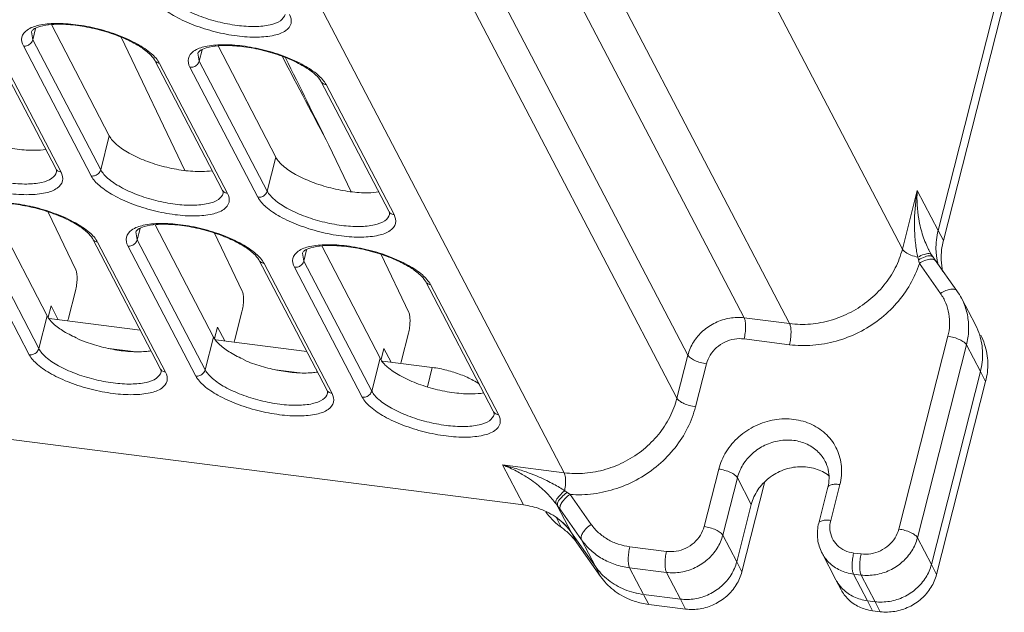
# Model space of a CAD drawing. Header units: millimetres. Extents: x -473 to 23648, y -382 to 1866.
# Tile 168 of 256: x 5760 to 5822, y 386 to 424. Entities that reach past the tile are written whole.
import ezdxf

# ---------------------------------------------------------------- set-up
doc = ezdxf.new("R2010")
doc.units = ezdxf.units.MM
doc.header["$LTSCALE"] = 80
for name, color, linetype in [('02___PRT_ALL_AXES', 7, 'CONTINUOUS'), ('09_ALL_ROUNDS', 7, 'CONTINUOUS'), ('20_ALL_FEATURES', 7, 'CONTINUOUS')]:
    doc.layers.add(name, color=color, linetype=linetype)

msp = doc.modelspace()

# ---------------------------------------------------------------- linework, layer by layer
at = {"layer": '02___PRT_ALL_AXES', "linetype": 'Continuous', "lineweight": 0}
for p, q in [((5838.473, 492.939), (5817.472, 410.351)), ((5838.801, 492.312), (5817.8, 409.724)), ((5780.681, 412.788), (5779.29, 415.702)), ((5817.8, 409.724), (5817.472, 410.351)), ((5784.29, 405.227), (5782.559, 408.853)), ((5817.048, 389.423), (5820.122, 401.514)), ((5820.45, 400.887), (5820.122, 401.514)), ((5817.375, 388.796), (5820.45, 400.887)), ((5806.594, 394.545), (5805.174, 388.96)), ((5805.762, 393.188), (5804.846, 389.587)), ((5794.828, 390.778), (5794.5, 391.405)), ((5795.991, 389.29), (5794.5, 391.405)), ((5796.318, 388.663), (5794.828, 390.778)), ((5805.174, 388.96), (5804.846, 389.587)), ((5817.375, 388.796), (5817.048, 389.423)), ((5796.318, 388.663), (5795.991, 389.29)), ((5811.069, 388.458), (5811.396, 387.831)), ((5799.337, 386.916), (5799.01, 387.543)), ((5799.01, 387.543), (5801.314, 387.249)), ((5801.641, 386.622), (5801.314, 387.249)), ((5813.368, 386.519), (5813.041, 387.146)), ((5813.515, 387.086), (5813.041, 387.146)), ((5813.843, 386.459), (5813.515, 387.086)), ((5799.337, 386.916), (5801.641, 386.622)), ((5813.843, 386.459), (5813.368, 386.519))]:
    msp.add_line(p, q, dxfattribs=at)
for centre, radius, start, end in [((6482.157, 767.944), 786.191, 206.171709, 206.617731), ((5821.424, 409.274), 4.088, 181.53187, 187.7093), ((5821.361, 409.266), 4.024, 187.71389, 191.48311), ((5821.298, 409.253), 3.961, 191.48206, 195.43995), ((5821.721, 408.645), 4.058, 181.91007, 192.2384), ((5816.35, 402.626), 3.905, 17.38592, 27.51372), ((5816.335, 401.962), 4.251, 353.28301, 1.49612), ((5816.146, 401.983), 4.441, 345.71915, 353.30164), ((5801.657, 390.608), 3.388, 295.54482, 311.44303), ((5799.902, 391.535), 4.652, 247.85517, 257.16953), ((5799.952, 391.74), 4.863, 257.1305, 262.73442), ((5801.671, 390.568), 3.346, 279.55834, 295.61415), ((5813.683, 389.222), 2.718, 244.7318, 253.01712), ((5813.732, 389.384), 2.888, 253.01458, 262.7561)]:
    msp.add_arc(centre, radius, start, end, dxfattribs=at)
for points in [[(5779.29, 415.702), (5778.315, 417.554), (5777.341, 419.407), (5776.367, 421.26)], [(5817.338, 409.165), (5817.327, 409.563), (5817.374, 409.965), (5817.472, 410.351)], [(5804.846, 389.587), (5804.773, 389.299), (5804.652, 389.021), (5804.495, 388.77)], [(5796.791, 388.449), (5796.487, 388.688), (5796.214, 388.973), (5795.991, 389.29)], [(5797.821, 387.853), (5797.454, 388.003), (5797.103, 388.204), (5796.791, 388.449)], [(5804.495, 388.77), (5804.333, 388.509), (5804.129, 388.272), (5803.899, 388.068)], [(5799.01, 387.543), (5798.603, 387.595), (5798.2, 387.698), (5797.821, 387.853)], [(5802.227, 387.269), (5801.927, 387.219), (5801.616, 387.21), (5801.314, 387.249)], [(5813.041, 387.146), (5812.75, 387.183), (5812.46, 387.265), (5812.195, 387.391)]]:
    msp.add_open_spline(points, degree=3, dxfattribs=at)
for points, knots in [([(5817.666, 408.51), (5817.666, 408.519), (5817.653, 408.926), (5817.702, 409.338), (5817.8, 409.724)], [0, 0, 0, 0, 0.028449, 1.22184, 1.22184, 1.22184, 1.22184]), ([(5820.076, 403.793), (5820.187, 403.44), (5820.312, 402.672), (5820.22, 401.9), (5820.122, 401.514)], [0, 0, 0, 0, 1.107708, 2.3011, 2.3011, 2.3011, 2.3011]), ([(5820.141, 403.803), (5820.238, 403.616), (5820.472, 403.062), (5820.574, 402.46), (5820.585, 402.073)], [0, 0, 0, 0, 0.633522, 1.796683, 1.796683, 1.796683, 1.796683]), ([(5817.048, 389.423), (5816.975, 389.136), (5816.729, 388.573), (5816.125, 387.869), (5815.338, 387.349), (5814.443, 387.063), (5813.817, 387.047), (5813.515, 387.086)], [0, 0, 0, 0, 0.889316, 1.809519, 2.746703, 3.681296, 4.59457, 4.59457, 4.59457, 4.59457]), ([(5805.174, 388.96), (5805.101, 388.672), (5804.855, 388.109), (5804.251, 387.405), (5803.464, 386.886), (5802.569, 386.6), (5801.943, 386.583), (5801.641, 386.622)], [0, 0, 0, 0, 0.889316, 1.809519, 2.746703, 3.681296, 4.59457, 4.59457, 4.59457, 4.59457]), ([(5798.148, 387.226), (5797.781, 387.376), (5797.091, 387.771), (5796.541, 388.346), (5796.318, 388.663)], [0, 0, 0, 0, 1.189554, 2.350443, 2.350443, 2.350443, 2.350443]), ([(5812.195, 387.391), (5811.939, 387.511), (5811.497, 387.815), (5811.18, 388.245), (5811.068, 388.459)], [0, 0, 0, 0, 0.848111, 1.573859, 1.573859, 1.573859, 1.573859]), ([(5817.375, 388.796), (5817.302, 388.509), (5817.056, 387.946), (5816.453, 387.242), (5815.666, 386.722), (5814.771, 386.436), (5814.145, 386.42), (5813.843, 386.459)], [0, 0, 0, 0, 0.889316, 1.809519, 2.746703, 3.681296, 4.59457, 4.59457, 4.59457, 4.59457]), ([(5812.522, 386.764), (5812.267, 386.885), (5811.825, 387.188), (5811.508, 387.618), (5811.396, 387.832)], [0, 0, 0, 0, 0.848111, 1.573859, 1.573859, 1.573859, 1.573859])]:
    msp.add_open_spline(points, degree=3, knots=knots, dxfattribs=at)
at = {"layer": '09_ALL_ROUNDS', "linetype": 'Continuous', "lineweight": 0}
for p, q in [((5794.872, 448.17), (5815.23, 409.193)), ((5781.249, 441.863), (5801.786, 402.543)), ((5780.412, 439.45), (5801.099, 399.842)), ((5791.612, 436.209), (5808.165, 404.518)), ((5772.992, 435.453), (5794.034, 395.167)), ((5789.635, 434.908), (5805.319, 404.881)), ((5760.725, 422.315), (5760.643, 422.816)), ((5760.725, 422.315), (5760.905, 423.021)), ((5757.91, 422.386), (5762.167, 414.235)), ((5758.239, 422.167), (5762.496, 414.017)), ((5764.982, 414.164), (5760.725, 422.315)), ((5770.246, 414.12), (5766.259, 422.472)), ((5764.393, 413.775), (5760.136, 421.925)), ((5771.16, 420.983), (5771.34, 421.689)), ((5768.345, 421.054), (5772.602, 412.903)), ((5771.16, 420.983), (5771.078, 421.484)), ((5775.417, 412.832), (5771.16, 420.983)), ((5768.674, 420.835), (5772.931, 412.685)), ((5774.828, 412.442), (5770.571, 420.593)), ((5778.78, 419.722), (5783.038, 411.571)), ((5779.109, 419.503), (5783.366, 411.353)), ((5764.982, 414.164), (5765.522, 416.289)), ((5775.417, 412.832), (5775.958, 414.957)), ((5816.162, 412.859), (5815.23, 409.193)), ((5816.162, 412.859), (5817.472, 410.351)), ((5761.096, 402.957), (5756.839, 411.108)), ((5763.42, 407.891), (5761.689, 411.517)), ((5760.508, 402.567), (5756.251, 410.718)), ((5767.274, 409.775), (5767.454, 410.482)), ((5764.46, 409.847), (5768.717, 401.696)), ((5767.274, 409.775), (5767.192, 410.277)), ((5773.855, 406.559), (5772.124, 410.185)), ((5764.788, 409.628), (5769.045, 401.477)), ((5770.943, 401.235), (5766.686, 409.386)), ((5771.532, 401.625), (5767.274, 409.775)), ((5777.71, 408.443), (5777.627, 408.945)), ((5777.71, 408.443), (5777.889, 409.15)), ((5816.882, 409.156), (5816.877, 409.166)), ((5817.065, 408.837), (5816.877, 409.166)), ((5817.065, 408.837), (5817.066, 408.837)), ((5817.165, 408.686), (5817.066, 408.837)), ((5774.895, 408.515), (5779.152, 400.364)), ((5775.223, 408.296), (5779.481, 400.145)), ((5781.378, 399.903), (5777.121, 408.054)), ((5781.967, 400.293), (5777.71, 408.443)), ((5816.294, 408.293), (5817.618, 406.413)), ((5785.33, 407.182), (5789.587, 399.032)), ((5785.659, 406.964), (5789.916, 398.813)), ((5762.964, 404.863), (5763.402, 406.584)), ((5819.811, 404.434), (5818.938, 406.106)), ((5762.32, 404.764), (5761.869, 405.634)), ((5761.096, 402.957), (5761.619, 405.011)), ((5773.399, 403.531), (5773.837, 405.252)), ((5808.165, 404.518), (5805.319, 404.881)), ((5761.761, 404.835), (5767.457, 404.108)), ((5772.755, 403.432), (5772.304, 404.302)), ((5771.532, 401.625), (5772.054, 403.679)), ((5783.834, 402.199), (5784.272, 403.92)), ((5818.082, 403.725), (5815.008, 391.634)), ((5772.196, 403.503), (5777.892, 402.776)), ((5808.154, 403.199), (5805.308, 403.563)), ((5819.249, 403.186), (5816.175, 391.095)), ((5820.122, 401.514), (5819.249, 403.186)), ((5765.496, 402.964), (5767.013, 402.77)), ((5783.19, 402.099), (5782.739, 402.97)), ((5801.786, 402.543), (5801.099, 399.842)), ((5781.967, 400.293), (5782.489, 402.347)), ((5782.637, 402.17), (5785.762, 401.771)), ((5785.762, 401.771), (5785.456, 400.566)), ((5802.953, 402.004), (5802.266, 399.303)), ((5775.931, 401.632), (5777.448, 401.438)), ((5820.122, 401.514), (5817.048, 389.423)), ((5791.482, 393.152), (5790.172, 395.66)), ((5794.034, 395.167), (5790.172, 395.66)), ((5810.394, 395.885), (5810.394, 395.886)), ((5803.722, 395.399), (5802.806, 391.798)), ((5804.889, 394.86), (5803.973, 391.258)), ((5804.889, 394.86), (5805.762, 393.188)), ((5810.739, 392.179), (5811.311, 394.43)), ((5795.732, 391.931), (5794.408, 393.81)), ((5809.988, 392.008), (5810.56, 394.259)), ((5805.762, 393.188), (5804.846, 389.587)), ((5793.624, 393.083), (5794.5, 391.405)), ((5795.118, 390.962), (5793.793, 392.841)), ((5793.523, 392.377), (5793.851, 391.75)), ((5795.118, 390.962), (5795.991, 389.29)), ((5804.846, 389.587), (5803.973, 391.258)), ((5816.175, 391.095), (5817.048, 389.423)), ((5800.451, 390.239), (5798.147, 390.533)), ((5811.069, 388.458), (5810.195, 390.13)), ((5812.653, 390.076), (5812.178, 390.136)), ((5798.136, 389.215), (5799.01, 387.543)), ((5800.44, 388.921), (5798.136, 389.215)), ((5801.314, 387.249), (5800.44, 388.921)), ((5813.041, 387.146), (5812.168, 388.818)), ((5812.642, 388.757), (5812.168, 388.818)), ((5812.642, 388.757), (5813.515, 387.086)), ((5801.314, 387.249), (5799.01, 387.543)), ((5813.515, 387.086), (5813.041, 387.146))]:
    msp.add_line(p, q, dxfattribs=at)
msp.add_lwpolyline([(5818.654, 406.571), (5817.294, 408.502), (5817.164, 408.688)], dxfattribs=at)
for centre, radius, start, end in [((5829.336, 410.713), 13.347, 170.74852, 178.60819), ((5823.818, 412.365), 7.671, 176.32663, 189.61574), ((5822.182, 409.987), 6.122, 192.25368, 193.91411), ((5816.932, 408.332), 0.442, 77.47341, 82.07858), ((5769.983, 397.017), 47.664, 13.68373, 13.95822), ((5815.289, 404.2), 4.117, 27.58167, 35.17051), ((5790.084, 387.912), 7.308, 55.58184, 56.99593), ((5806.055, 411.204), 20.933, 235.55583, 236.19229), ((5789.462, 390.193), 5.068, 34.77883, 36.90615), ((5834.577, 421.571), 49.887, 214.82301, 215.16239), ((5791.137, 388.981), 4.151, 52.88419, 54.90975), ((5791.156, 389.005), 4.12, 50.32335, 52.8852), ((5791.215, 389.075), 4.028, 45.07813, 50.34467), ((5791.266, 389.124), 3.958, 35.19436, 45.09417), ((5791.5, 388.401), 4.091, 45.21934, 54.93899), ((5791.593, 388.497), 3.959, 35.19476, 45.19752), ((5813.169, 389.56), 2.372, 207.64841, 224.6301)]:
    msp.add_arc(centre, radius, start, end, dxfattribs=at)
for points, knots in [([(5776.539, 423.901), (5776.498, 423.744), (5776.211, 423.421), (5775.525, 423.204), (5774.602, 423.118), (5773.498, 423.196), (5772.314, 423.424), (5771.162, 423.784), (5770.148, 424.243), (5769.367, 424.751), (5768.977, 425.163), (5768.868, 425.371)], [0, 0, 0, 0, 0.486322, 1.184001, 2.12345, 3.255557, 4.493079, 5.732595, 6.87048, 7.818651, 8.524498, 8.524498, 8.524498, 8.524498]), ([(5776.817, 423.892), (5776.903, 423.726), (5777.006, 423.315), (5776.544, 422.788), (5775.769, 422.544), (5774.729, 422.446), (5773.486, 422.535), (5772.153, 422.792), (5770.855, 423.198), (5769.714, 423.715), (5768.837, 424.287), (5768.401, 424.749), (5768.279, 424.982)], [0, 0, 0, 0, 0.560358, 1.117798, 1.903198, 2.961176, 4.23626, 5.629983, 7.02563, 8.30627, 9.372745, 10.161558, 10.161558, 10.161558, 10.161558]), ([(5760.136, 421.925), (5760.05, 422.091), (5759.948, 422.502), (5760.409, 423.029), (5760.844, 423.166), (5761.1, 423.222)], [0, 0, 0, 0, 0.560358, 1.117798, 1.903198, 1.903198, 1.903198, 1.903198]), ([(5768.039, 421.434), (5767.846, 421.614), (5767.345, 421.974), (5766.437, 422.434), (5765.333, 422.836), (5764.143, 423.131), (5762.992, 423.287), (5761.992, 423.304), (5761.262, 423.185), (5760.808, 423.031), (5760.671, 422.866), (5760.643, 422.816)], [0, 0, 0, 0, 0.790711, 1.837041, 3.046555, 4.308139, 5.505741, 6.528896, 7.286851, 7.737953, 7.91093, 7.91093, 7.91093, 7.91093]), ([(5761.1, 423.222), (5761.445, 423.297), (5762.225, 423.371), (5763.467, 423.282), (5764.8, 423.025), (5766.098, 422.619), (5767.238, 422.104), (5767.898, 421.672), (5768.166, 421.439)], [0, 0, 0, 0, 1.057978, 2.333062, 3.726785, 5.122432, 6.403071, 7.469547, 7.469547, 7.469547, 7.469547]), ([(5760.136, 421.925), (5760.22, 421.914), (5760.398, 421.937), (5760.616, 422.081), (5760.705, 422.235), (5760.725, 422.315)], [0, 0, 0, 0, 0.2542771, 0.5127048, 0.7610326, 0.7610326, 0.7610326, 0.7610326]), ([(5770.571, 420.593), (5770.485, 420.759), (5770.383, 421.17), (5770.844, 421.697), (5771.279, 421.834), (5771.535, 421.89)], [0, 0, 0, 0, 0.560358, 1.117798, 1.903198, 1.903198, 1.903198, 1.903198]), ([(5778.474, 420.102), (5778.282, 420.282), (5777.78, 420.642), (5776.872, 421.101), (5775.768, 421.504), (5774.578, 421.798), (5773.427, 421.954), (5772.427, 421.971), (5771.697, 421.853), (5771.243, 421.699), (5771.106, 421.534), (5771.078, 421.484)], [0, 0, 0, 0, 0.790711, 1.837041, 3.046555, 4.308139, 5.505741, 6.528896, 7.286851, 7.737953, 7.91093, 7.91093, 7.91093, 7.91093]), ([(5771.535, 421.89), (5771.88, 421.965), (5772.66, 422.039), (5773.902, 421.95), (5775.236, 421.693), (5776.533, 421.286), (5777.673, 420.772), (5778.333, 420.34), (5778.601, 420.107)], [0, 0, 0, 0, 1.057978, 2.333062, 3.726785, 5.122432, 6.403071, 7.469547, 7.469547, 7.469547, 7.469547]), ([(5768.674, 420.835), (5768.595, 420.845), (5768.461, 420.897), (5768.371, 421.005), (5768.345, 421.054)], [0, 0, 0, 0, 0.2396081, 0.406425, 0.406425, 0.406425, 0.406425]), ([(5770.571, 420.593), (5770.655, 420.582), (5770.833, 420.605), (5771.051, 420.749), (5771.14, 420.902), (5771.16, 420.983)], [0, 0, 0, 0, 0.2542771, 0.5127048, 0.7610326, 0.7610326, 0.7610326, 0.7610326]), ([(5779.109, 419.503), (5779.03, 419.513), (5778.896, 419.565), (5778.806, 419.673), (5778.781, 419.722)], [0, 0, 0, 0, 0.2396081, 0.406425, 0.406425, 0.406425, 0.406425]), ([(5762.218, 414.026), (5762.178, 413.869), (5761.89, 413.546), (5761.204, 413.329), (5760.282, 413.243), (5759.177, 413.321), (5757.993, 413.549), (5756.841, 413.909), (5755.827, 414.368), (5755.046, 414.876), (5754.656, 415.288), (5754.547, 415.496)], [0, 0, 0, 0, 0.486322, 1.184001, 2.12345, 3.255557, 4.493079, 5.732595, 6.87048, 7.818651, 8.524498, 8.524498, 8.524498, 8.524498]), ([(5762.496, 414.017), (5762.583, 413.851), (5762.685, 413.44), (5762.223, 412.913), (5761.448, 412.669), (5760.409, 412.571), (5759.165, 412.66), (5757.832, 412.917), (5756.535, 413.323), (5755.393, 413.84), (5754.516, 414.411), (5754.08, 414.874), (5753.958, 415.107)], [0, 0, 0, 0, 0.560358, 1.117798, 1.903198, 2.961176, 4.23626, 5.629983, 7.02563, 8.30627, 9.372745, 10.161558, 10.161558, 10.161558, 10.161558]), ([(5762.496, 414.017), (5762.417, 414.027), (5762.283, 414.079), (5762.193, 414.186), (5762.167, 414.236)], [0, 0, 0, 0, 0.2396078, 0.406425, 0.406425, 0.406425, 0.406425]), ([(5762.218, 414.026), (5762.221, 414.039), (5762.224, 414.077), (5762.216, 414.113), (5762.209, 414.135)], [0, 0, 0, 0, 0.0409591, 0.1104663, 0.1104663, 0.1104663, 0.1104663]), ([(5764.393, 413.775), (5764.477, 413.764), (5764.655, 413.787), (5764.873, 413.93), (5764.962, 414.084), (5764.982, 414.164)], [0, 0, 0, 0, 0.2542775, 0.5127044, 0.7610325, 0.7610325, 0.7610325, 0.7610325]), ([(5772.653, 412.694), (5772.613, 412.537), (5772.325, 412.214), (5771.639, 411.997), (5770.717, 411.911), (5769.612, 411.989), (5768.429, 412.217), (5767.276, 412.577), (5766.262, 413.036), (5765.481, 413.544), (5765.091, 413.956), (5764.982, 414.164)], [0, 0, 0, 0, 0.486322, 1.184001, 2.12345, 3.255557, 4.493079, 5.732595, 6.87048, 7.818651, 8.524498, 8.524498, 8.524498, 8.524498]), ([(5772.931, 412.685), (5773.018, 412.519), (5773.12, 412.108), (5772.658, 411.58), (5771.883, 411.337), (5770.844, 411.239), (5769.6, 411.328), (5768.267, 411.585), (5766.97, 411.991), (5765.828, 412.507), (5764.951, 413.079), (5764.515, 413.542), (5764.393, 413.775)], [0, 0, 0, 0, 0.560358, 1.117798, 1.903198, 2.961176, 4.23626, 5.629983, 7.02563, 8.30627, 9.372745, 10.161558, 10.161558, 10.161558, 10.161558]), ([(5772.931, 412.685), (5772.852, 412.695), (5772.718, 412.747), (5772.628, 412.854), (5772.603, 412.903)], [0, 0, 0, 0, 0.2396078, 0.406425, 0.406425, 0.406425, 0.406425]), ([(5772.653, 412.694), (5772.656, 412.707), (5772.659, 412.745), (5772.651, 412.781), (5772.644, 412.803)], [0, 0, 0, 0, 0.0409591, 0.1104663, 0.1104663, 0.1104663, 0.1104663]), ([(5774.828, 412.442), (5774.913, 412.432), (5775.09, 412.454), (5775.308, 412.598), (5775.397, 412.752), (5775.417, 412.832)], [0, 0, 0, 0, 0.2542775, 0.5127044, 0.7610325, 0.7610325, 0.7610325, 0.7610325]), ([(5783.366, 411.353), (5783.453, 411.187), (5783.555, 410.776), (5783.093, 410.248), (5782.318, 410.005), (5781.279, 409.907), (5780.035, 409.996), (5778.702, 410.253), (5777.405, 410.659), (5776.264, 411.175), (5775.387, 411.747), (5774.95, 412.209), (5774.828, 412.442)], [0, 0, 0, 0, 0.560358, 1.117798, 1.903198, 2.961176, 4.23626, 5.629983, 7.02563, 8.30627, 9.372745, 10.161558, 10.161558, 10.161558, 10.161558]), ([(5783.088, 411.362), (5783.048, 411.205), (5782.76, 410.882), (5782.074, 410.665), (5781.152, 410.579), (5780.047, 410.657), (5778.864, 410.885), (5777.711, 411.245), (5776.697, 411.703), (5775.916, 412.212), (5775.526, 412.624), (5775.417, 412.832)], [0, 0, 0, 0, 0.486322, 1.184001, 2.12345, 3.255557, 4.493079, 5.732595, 6.87048, 7.818651, 8.524498, 8.524498, 8.524498, 8.524498]), ([(5764.153, 410.227), (5763.961, 410.407), (5763.46, 410.767), (5762.551, 411.226), (5761.447, 411.628), (5760.257, 411.923), (5759.106, 412.079), (5758.106, 412.096), (5757.377, 411.978), (5756.922, 411.824), (5756.785, 411.659), (5756.757, 411.609)], [0, 0, 0, 0, 0.790711, 1.837041, 3.046555, 4.308139, 5.505741, 6.528896, 7.286851, 7.737953, 7.91093, 7.91093, 7.91093, 7.91093]), ([(5757.214, 412.015), (5757.559, 412.09), (5758.339, 412.164), (5759.582, 412.075), (5760.915, 411.818), (5762.213, 411.411), (5763.352, 410.896), (5764.012, 410.465), (5764.281, 410.232)], [0, 0, 0, 0, 1.057978, 2.333062, 3.726785, 5.122432, 6.403071, 7.469547, 7.469547, 7.469547, 7.469547]), ([(5783.366, 411.353), (5783.287, 411.363), (5783.153, 411.414), (5783.064, 411.522), (5783.038, 411.571)], [0, 0, 0, 0, 0.2396078, 0.406425, 0.406425, 0.406425, 0.406425]), ([(5783.088, 411.362), (5783.091, 411.375), (5783.094, 411.412), (5783.086, 411.449), (5783.079, 411.471)], [0, 0, 0, 0, 0.0409591, 0.1104663, 0.1104663, 0.1104663, 0.1104663]), ([(5815.993, 411.037), (5815.988, 410.844), (5815.988, 410.477), (5816.013, 409.954), (5816.059, 409.484), (5816.12, 409.067), (5816.172, 408.808), (5816.199, 408.688)], [0, 0, 0, 0, 0.57822, 1.101124, 1.571847, 1.992969, 2.364199, 2.364199, 2.364199, 2.364199]), ([(5816.877, 409.166), (5816.81, 409.296), (5816.68, 409.574), (5816.51, 410.026), (5816.362, 410.534), (5816.286, 410.894), (5816.254, 411.083)], [0, 0, 0, 0, 0.438205, 0.920349, 1.44802, 2.023438, 2.023438, 2.023438, 2.023438]), ([(5766.686, 409.386), (5766.599, 409.551), (5766.497, 409.962), (5766.958, 410.49), (5767.394, 410.627), (5767.649, 410.683)], [0, 0, 0, 0, 0.560358, 1.117798, 1.903198, 1.903198, 1.903198, 1.903198]), ([(5774.588, 408.895), (5774.396, 409.075), (5773.895, 409.435), (5772.986, 409.894), (5771.882, 410.296), (5770.693, 410.591), (5769.542, 410.747), (5768.541, 410.764), (5767.812, 410.646), (5767.357, 410.491), (5767.22, 410.327), (5767.192, 410.277)], [0, 0, 0, 0, 0.790711, 1.837041, 3.046555, 4.308139, 5.505741, 6.528896, 7.286851, 7.737953, 7.91093, 7.91093, 7.91093, 7.91093]), ([(5767.649, 410.683), (5767.994, 410.758), (5768.774, 410.831), (5770.017, 410.743), (5771.35, 410.486), (5772.648, 410.079), (5773.787, 409.564), (5774.447, 409.133), (5774.716, 408.9)], [0, 0, 0, 0, 1.057978, 2.333062, 3.726785, 5.122432, 6.403071, 7.469547, 7.469547, 7.469547, 7.469547]), ([(5764.788, 409.628), (5764.709, 409.638), (5764.575, 409.69), (5764.486, 409.798), (5764.46, 409.847)], [0, 0, 0, 0, 0.2396081, 0.406425, 0.406425, 0.406425, 0.406425]), ([(5766.686, 409.386), (5766.77, 409.375), (5766.947, 409.398), (5767.166, 409.541), (5767.254, 409.695), (5767.274, 409.775)], [0, 0, 0, 0, 0.2542771, 0.5127048, 0.7610326, 0.7610326, 0.7610326, 0.7610326]), ([(5777.121, 408.054), (5777.034, 408.219), (5776.932, 408.63), (5777.394, 409.158), (5777.829, 409.294), (5778.084, 409.35)], [0, 0, 0, 0, 0.560358, 1.117798, 1.903198, 1.903198, 1.903198, 1.903198]), ([(5785.023, 407.562), (5784.831, 407.743), (5784.33, 408.103), (5783.421, 408.562), (5782.317, 408.964), (5781.128, 409.259), (5779.977, 409.415), (5778.976, 409.432), (5778.247, 409.314), (5777.792, 409.159), (5777.656, 408.995), (5777.627, 408.945)], [0, 0, 0, 0, 0.790711, 1.837041, 3.046555, 4.308139, 5.505741, 6.528896, 7.286851, 7.737953, 7.91093, 7.91093, 7.91093, 7.91093]), ([(5778.084, 409.35), (5778.429, 409.426), (5779.209, 409.499), (5780.452, 409.411), (5781.785, 409.154), (5783.083, 408.747), (5784.222, 408.232), (5784.882, 407.801), (5785.151, 407.568)], [0, 0, 0, 0, 1.057978, 2.333062, 3.726785, 5.122432, 6.403071, 7.469547, 7.469547, 7.469547, 7.469547]), ([(5815.23, 409.193), (5815.126, 408.784), (5814.818, 407.977), (5814.1, 406.885), (5813.156, 405.946), (5812.034, 405.204), (5810.788, 404.696), (5809.479, 404.447), (5808.595, 404.463), (5808.165, 404.518)], [0, 0, 0, 0, 1.265918, 2.566713, 3.892958, 5.233776, 6.575157, 7.903697, 9.204874, 9.204874, 9.204874, 9.204874]), ([(5815.23, 409.193), (5815.273, 409.112), (5815.45, 408.962), (5815.782, 408.798), (5816.053, 408.718), (5816.199, 408.688)], [0, 0, 0, 0, 0.274839, 0.665724, 1.114527, 1.114527, 1.114527, 1.114527]), ([(5816.199, 408.688), (5816.326, 408.756), (5816.553, 408.855), (5816.805, 408.921), (5816.91, 408.909)], [0, 0, 0, 0, 0.4323365, 0.7501076, 0.7501076, 0.7501076, 0.7501076]), ([(5816.24, 408.515), (5816.37, 408.595), (5816.609, 408.711), (5816.88, 408.786), (5816.993, 408.77)], [0, 0, 0, 0, 0.4597023, 0.8035091, 0.8035091, 0.8035091, 0.8035091]), ([(5816.294, 408.293), (5816.4, 408.363), (5816.61, 408.477), (5816.916, 408.57), (5817.119, 408.573), (5817.198, 408.544)], [0, 0, 0, 0, 0.380084, 0.7095619, 0.9614095, 0.9614095, 0.9614095, 0.9614095]), ([(5775.223, 408.296), (5775.144, 408.306), (5775.01, 408.358), (5774.921, 408.465), (5774.895, 408.515)], [0, 0, 0, 0, 0.2396081, 0.406425, 0.406425, 0.406425, 0.406425]), ([(5777.121, 408.054), (5777.205, 408.043), (5777.382, 408.066), (5777.601, 408.209), (5777.689, 408.363), (5777.71, 408.443)], [0, 0, 0, 0, 0.2542771, 0.5127048, 0.7610326, 0.7610326, 0.7610326, 0.7610326]), ([(5816.294, 408.293), (5816.151, 407.841), (5815.756, 406.951), (5814.897, 405.754), (5813.798, 404.728), (5812.513, 403.924), (5811.1, 403.378), (5809.627, 403.116), (5808.636, 403.138), (5808.154, 403.199)], [0, 0, 0, 0, 1.423245, 2.894685, 4.392211, 5.904481, 7.415003, 8.909321, 10.365388, 10.365388, 10.365388, 10.365388]), ([(5763.402, 406.584), (5763.433, 406.706), (5763.479, 406.953), (5763.507, 407.315), (5763.493, 407.63), (5763.454, 407.819), (5763.42, 407.891)], [0, 0, 0, 0, 0.376476, 0.754431, 1.083406, 1.323206, 1.323206, 1.323206, 1.323206]), ([(5785.659, 406.964), (5785.579, 406.974), (5785.445, 407.026), (5785.356, 407.133), (5785.33, 407.183)], [0, 0, 0, 0, 0.2396081, 0.406425, 0.406425, 0.406425, 0.406425]), ([(5773.837, 405.252), (5773.868, 405.374), (5773.914, 405.621), (5773.942, 405.982), (5773.928, 406.298), (5773.889, 406.487), (5773.855, 406.559)], [0, 0, 0, 0, 0.376476, 0.754431, 1.083406, 1.323206, 1.323206, 1.323206, 1.323206]), ([(5818.654, 406.571), (5818.622, 406.615), (5818.498, 406.695), (5818.242, 406.69), (5817.934, 406.598), (5817.724, 406.483), (5817.618, 406.413)], [0, 0, 0, 0, 0.161163, 0.41301, 0.742489, 1.122573, 1.122573, 1.122573, 1.122573]), ([(5817.618, 406.413), (5817.751, 406.226), (5817.976, 405.817), (5818.17, 405.141), (5818.213, 404.43), (5818.141, 403.957), (5818.082, 403.725)], [0, 0, 0, 0, 0.688952, 1.386589, 2.093739, 2.810336, 2.810336, 2.810336, 2.810336]), ([(5818.938, 406.106), (5818.992, 406.003), (5819.164, 405.634), (5819.359, 404.955), (5819.412, 404.068), (5819.323, 403.476), (5819.249, 403.186)], [0, 0, 0, 0, 0.350385, 1.218616, 2.099181, 2.998507, 2.998507, 2.998507, 2.998507]), ([(5784.272, 403.92), (5784.303, 404.041), (5784.349, 404.289), (5784.377, 404.65), (5784.363, 404.965), (5784.324, 405.155), (5784.29, 405.227)], [0, 0, 0, 0, 0.376476, 0.754431, 1.083406, 1.323206, 1.323206, 1.323206, 1.323206]), ([(5805.319, 404.881), (5805.017, 404.92), (5804.391, 404.903), (5803.496, 404.617), (5802.709, 404.098), (5802.105, 403.394), (5801.859, 402.831), (5801.786, 402.543)], [0, 0, 0, 0, 0.913271, 1.847863, 2.785053, 3.705256, 4.59457, 4.59457, 4.59457, 4.59457]), ([(5805.319, 404.881), (5805.356, 404.811), (5805.398, 404.621), (5805.413, 404.305), (5805.386, 403.938), (5805.34, 403.686), (5805.308, 403.563)], [0, 0, 0, 0, 0.237861, 0.569313, 0.952963, 1.335965, 1.335965, 1.335965, 1.335965]), ([(5808.165, 404.518), (5808.202, 404.447), (5808.243, 404.258), (5808.259, 403.941), (5808.232, 403.575), (5808.186, 403.323), (5808.154, 403.199)], [0, 0, 0, 0, 0.237862, 0.569313, 0.952962, 1.335965, 1.335965, 1.335965, 1.335965]), ([(5819.249, 403.186), (5819.214, 403.254), (5819.074, 403.384), (5818.804, 403.533), (5818.461, 403.656), (5818.21, 403.709), (5818.082, 403.725)], [0, 0, 0, 0, 0.229954, 0.550313, 0.928411, 1.316021, 1.316021, 1.316021, 1.316021]), ([(5805.308, 403.563), (5805.108, 403.588), (5804.691, 403.578), (5804.094, 403.387), (5803.568, 403.04), (5803.165, 402.571), (5803.002, 402.195), (5802.953, 402.004)], [0, 0, 0, 0, 0.606644, 1.23093, 1.856965, 2.471654, 3.063003, 3.063003, 3.063003, 3.063003]), ([(5760.508, 402.567), (5760.592, 402.557), (5760.769, 402.579), (5760.988, 402.723), (5761.076, 402.877), (5761.096, 402.957)], [0, 0, 0, 0, 0.2542775, 0.5127044, 0.7610325, 0.7610325, 0.7610325, 0.7610325]), ([(5769.045, 401.477), (5769.132, 401.312), (5769.234, 400.901), (5768.772, 400.373), (5767.997, 400.13), (5766.958, 400.032), (5765.714, 400.121), (5764.381, 400.378), (5763.084, 400.784), (5761.943, 401.3), (5761.066, 401.872), (5760.629, 402.334), (5760.508, 402.567)], [0, 0, 0, 0, 0.560358, 1.117798, 1.903198, 2.961176, 4.23626, 5.629983, 7.02563, 8.30627, 9.372745, 10.161558, 10.161558, 10.161558, 10.161558]), ([(5768.768, 401.487), (5768.727, 401.33), (5768.44, 401.007), (5767.754, 400.79), (5766.831, 400.704), (5765.727, 400.782), (5764.543, 401.01), (5763.39, 401.37), (5762.376, 401.828), (5761.595, 402.337), (5761.205, 402.748), (5761.096, 402.957)], [0, 0, 0, 0, 0.486322, 1.184001, 2.12345, 3.255557, 4.493079, 5.732595, 6.87048, 7.818651, 8.524498, 8.524498, 8.524498, 8.524498]), ([(5801.786, 402.543), (5801.822, 402.475), (5801.961, 402.346), (5802.232, 402.196), (5802.574, 402.073), (5802.825, 402.021), (5802.953, 402.004)], [0, 0, 0, 0, 0.229954, 0.550313, 0.928411, 1.316021, 1.316021, 1.316021, 1.316021]), ([(5785.762, 401.771), (5786.069, 401.732), (5786.678, 401.614), (5787.542, 401.344), (5788.227, 401.035), (5788.601, 400.804), (5788.726, 400.713)], [0, 0, 0, 0, 0.927887, 1.857257, 2.710406, 3.173239, 3.173239, 3.173239, 3.173239]), ([(5769.045, 401.477), (5768.966, 401.488), (5768.832, 401.539), (5768.743, 401.647), (5768.717, 401.696)], [0, 0, 0, 0, 0.2396078, 0.406425, 0.406425, 0.406425, 0.406425]), ([(5768.768, 401.487), (5768.771, 401.5), (5768.774, 401.537), (5768.765, 401.574), (5768.759, 401.596)], [0, 0, 0, 0, 0.0409591, 0.1104663, 0.1104663, 0.1104663, 0.1104663]), ([(5770.943, 401.235), (5771.027, 401.225), (5771.204, 401.247), (5771.423, 401.391), (5771.511, 401.545), (5771.532, 401.625)], [0, 0, 0, 0, 0.2542775, 0.5127044, 0.7610325, 0.7610325, 0.7610325, 0.7610325]), ([(5779.481, 400.145), (5779.567, 399.98), (5779.669, 399.569), (5779.207, 399.041), (5778.432, 398.797), (5777.393, 398.7), (5776.149, 398.788), (5774.816, 399.045), (5773.519, 399.452), (5772.378, 399.968), (5771.501, 400.54), (5771.064, 401.002), (5770.943, 401.235)], [0, 0, 0, 0, 0.560358, 1.117798, 1.903198, 2.961176, 4.23626, 5.629983, 7.02563, 8.30627, 9.372745, 10.161558, 10.161558, 10.161558, 10.161558]), ([(5779.203, 400.155), (5779.162, 399.998), (5778.875, 399.675), (5778.189, 399.457), (5777.266, 399.371), (5776.162, 399.45), (5774.978, 399.678), (5773.826, 400.038), (5772.811, 400.496), (5772.03, 401.005), (5771.64, 401.416), (5771.532, 401.625)], [0, 0, 0, 0, 0.486322, 1.184001, 2.12345, 3.255557, 4.493079, 5.732595, 6.87048, 7.818651, 8.524498, 8.524498, 8.524498, 8.524498]), ([(5779.481, 400.145), (5779.401, 400.155), (5779.267, 400.207), (5779.178, 400.315), (5779.152, 400.364)], [0, 0, 0, 0, 0.2396078, 0.406425, 0.406425, 0.406425, 0.406425]), ([(5779.203, 400.155), (5779.206, 400.168), (5779.209, 400.205), (5779.2, 400.242), (5779.194, 400.264)], [0, 0, 0, 0, 0.0409591, 0.1104663, 0.1104663, 0.1104663, 0.1104663]), ([(5781.378, 399.903), (5781.462, 399.892), (5781.639, 399.915), (5781.858, 400.059), (5781.946, 400.213), (5781.967, 400.293)], [0, 0, 0, 0, 0.2542775, 0.5127044, 0.7610325, 0.7610325, 0.7610325, 0.7610325]), ([(5789.638, 398.823), (5789.597, 398.666), (5789.31, 398.342), (5788.624, 398.125), (5787.701, 398.039), (5786.597, 398.117), (5785.413, 398.346), (5784.261, 398.706), (5783.246, 399.164), (5782.465, 399.673), (5782.076, 400.084), (5781.967, 400.293)], [0, 0, 0, 0, 0.486322, 1.184001, 2.12345, 3.255557, 4.493079, 5.732595, 6.87048, 7.818651, 8.524498, 8.524498, 8.524498, 8.524498]), ([(5789.916, 398.813), (5790.002, 398.648), (5790.104, 398.237), (5789.642, 397.709), (5788.867, 397.465), (5787.828, 397.368), (5786.584, 397.456), (5785.251, 397.713), (5783.954, 398.119), (5782.813, 398.636), (5781.936, 399.208), (5781.5, 399.67), (5781.378, 399.903)], [0, 0, 0, 0, 0.560358, 1.117798, 1.903198, 2.961176, 4.23626, 5.629983, 7.02563, 8.30627, 9.372745, 10.161558, 10.161558, 10.161558, 10.161558]), ([(5801.099, 399.842), (5800.995, 399.433), (5800.687, 398.626), (5799.969, 397.534), (5799.025, 396.595), (5797.903, 395.853), (5796.657, 395.345), (5795.348, 395.096), (5794.464, 395.112), (5794.034, 395.167)], [0, 0, 0, 0, 1.265918, 2.566713, 3.892958, 5.233776, 6.575157, 7.903697, 9.204874, 9.204874, 9.204874, 9.204874]), ([(5802.266, 399.303), (5802.15, 398.845), (5801.808, 397.939), (5801.018, 396.704), (5799.977, 395.628), (5798.736, 394.761), (5797.35, 394.144), (5795.888, 393.806), (5794.894, 393.775), (5794.408, 393.81)], [0, 0, 0, 0, 1.416568, 2.878741, 4.370371, 5.880351, 7.392588, 8.893122, 10.354536, 10.354536, 10.354536, 10.354536]), ([(5801.099, 399.842), (5801.135, 399.774), (5801.274, 399.645), (5801.545, 399.495), (5801.887, 399.372), (5802.138, 399.319), (5802.266, 399.303)], [0, 0, 0, 0, 0.229954, 0.550313, 0.928412, 1.316021, 1.316021, 1.316021, 1.316021]), ([(5789.916, 398.813), (5789.836, 398.823), (5789.702, 398.875), (5789.613, 398.983), (5789.587, 399.032)], [0, 0, 0, 0, 0.2396078, 0.406425, 0.406425, 0.406425, 0.406425]), ([(5789.638, 398.823), (5789.641, 398.836), (5789.644, 398.873), (5789.636, 398.91), (5789.629, 398.932)], [0, 0, 0, 0, 0.0409591, 0.1104663, 0.1104663, 0.1104663, 0.1104663]), ([(5811.311, 394.43), (5811.405, 394.798), (5811.475, 395.561), (5811.187, 396.665), (5810.529, 397.597), (5809.573, 398.254), (5808.424, 398.578), (5807.193, 398.545), (5805.998, 398.163), (5804.949, 397.469), (5804.146, 396.53), (5803.819, 395.78), (5803.722, 395.399)], [0, 0, 0, 0, 1.137589, 2.249387, 3.355687, 4.487223, 5.662135, 6.880589, 8.127934, 9.377672, 10.607093, 11.786707, 11.786707, 11.786707, 11.786707]), ([(5810.394, 395.885), (5810.282, 396.1), (5809.964, 396.529), (5809.277, 397.002), (5808.416, 397.244), (5807.494, 397.22), (5806.598, 396.934), (5805.811, 396.414), (5805.208, 395.71), (5804.962, 395.147), (5804.889, 394.86)], [0, 0, 0, 0, 0.725364, 1.573304, 2.453739, 3.366771, 4.301471, 5.237975, 6.159379, 7.047697, 7.047697, 7.047697, 7.047697]), ([(5791.932, 395.115), (5791.807, 395.163), (5791.543, 395.26), (5791.125, 395.399), (5790.664, 395.536), (5790.341, 395.619), (5790.172, 395.66)], [0, 0, 0, 0, 0.403413, 0.842696, 1.321821, 1.843905, 1.843905, 1.843905, 1.843905]), ([(5791.741, 394.862), (5791.631, 394.933), (5791.401, 395.077), (5791.03, 395.282), (5790.619, 395.482), (5790.326, 395.602), (5790.172, 395.66)], [0, 0, 0, 0, 0.391562, 0.813958, 1.27046, 1.763498, 1.763498, 1.763498, 1.763498]), ([(5810.56, 394.259), (5810.607, 394.44), (5810.66, 394.812), (5810.607, 395.371), (5810.479, 395.722), (5810.394, 395.885)], [0, 0, 0, 0, 0.562469, 1.116643, 1.668484, 1.668484, 1.668484, 1.668484]), ([(5794.065, 394.041), (5793.96, 394.111), (5793.732, 394.255), (5793.36, 394.467), (5792.936, 394.685), (5792.456, 394.906), (5792.113, 395.046), (5791.932, 395.115)], [0, 0, 0, 0, 0.379784, 0.808145, 1.284624, 1.811226, 2.393056, 2.393056, 2.393056, 2.393056]), ([(5794.034, 395.167), (5794.078, 395.083), (5794.12, 394.851), (5794.126, 394.473), (5794.093, 394.188), (5794.065, 394.041)], [0, 0, 0, 0, 0.284862, 0.68772, 1.138737, 1.138737, 1.138737, 1.138737]), ([(5804.889, 394.86), (5804.854, 394.928), (5804.714, 395.057), (5804.444, 395.207), (5804.101, 395.33), (5803.85, 395.383), (5803.722, 395.399)], [0, 0, 0, 0, 0.229954, 0.550313, 0.928411, 1.316021, 1.316021, 1.316021, 1.316021]), ([(5791.741, 394.862), (5791.9, 394.757), (5792.199, 394.546), (5792.606, 394.212), (5792.958, 393.881), (5793.258, 393.558), (5793.434, 393.341), (5793.514, 393.236)], [0, 0, 0, 0, 0.571626, 1.096956, 1.579686, 2.020411, 2.417063, 2.417063, 2.417063, 2.417063]), ([(5810.562, 394.258), (5810.564, 394.267), (5810.583, 394.332), (5810.734, 394.421), (5810.99, 394.455), (5811.197, 394.445), (5811.311, 394.43)], [0, 0, 0, 0, 0.0268261, 0.2004131, 0.4658595, 0.8125749, 0.8125749, 0.8125749, 0.8125749]), ([(5794.065, 394.041), (5793.948, 393.947), (5793.75, 393.762), (5793.548, 393.504), (5793.485, 393.299), (5793.514, 393.236)], [0, 0, 0, 0, 0.449506, 0.8005, 1.009867, 1.009867, 1.009867, 1.009867]), ([(5794.215, 393.94), (5794.086, 393.849), (5793.868, 393.659), (5793.644, 393.381), (5793.589, 393.154), (5793.624, 393.083)], [0, 0, 0, 0, 0.475724, 0.853222, 1.088389, 1.088389, 1.088389, 1.088389]), ([(5793.793, 392.841), (5793.762, 392.901), (5793.759, 393.075), (5793.886, 393.325), (5794.106, 393.585), (5794.3, 393.739), (5794.408, 393.81)], [0, 0, 0, 0, 0.202896, 0.480522, 0.830105, 1.21756, 1.21756, 1.21756, 1.21756]), ([(5793.851, 391.75), (5793.518, 391.984), (5793.182, 392.303), (5792.912, 392.668), (5792.884, 392.708)], [0, 0, 0, 0, 1.218458, 1.362342, 1.362342, 1.362342, 1.362342]), ([(5795.118, 390.962), (5795.086, 391.021), (5795.083, 391.196), (5795.21, 391.446), (5795.431, 391.705), (5795.624, 391.859), (5795.732, 391.931)], [0, 0, 0, 0, 0.2029, 0.480529, 0.830109, 1.21756, 1.21756, 1.21756, 1.21756]), ([(5798.147, 390.533), (5797.903, 390.564), (5797.423, 390.672), (5796.756, 390.968), (5796.178, 391.388), (5795.865, 391.742), (5795.732, 391.931)], [0, 0, 0, 0, 0.738375, 1.46419, 2.174287, 2.867093, 2.867093, 2.867093, 2.867093]), ([(5809.988, 392.008), (5809.913, 391.715), (5809.86, 391.107), (5810.026, 390.473), (5810.175, 390.168), (5810.196, 390.129)], [0, 0, 0, 0, 0.907196, 1.790564, 1.924947, 1.924947, 1.924947, 1.924947]), ([(5809.989, 392.007), (5809.991, 392.016), (5810.011, 392.081), (5810.162, 392.17), (5810.417, 392.204), (5810.624, 392.194), (5810.739, 392.179)], [0, 0, 0, 0, 0.0268265, 0.2004132, 0.4658587, 0.8125749, 0.8125749, 0.8125749, 0.8125749]), ([(5812.178, 390.136), (5811.985, 390.161), (5811.608, 390.267), (5811.131, 390.595), (5810.801, 391.061), (5810.657, 391.614), (5810.692, 391.995), (5810.739, 392.179)], [0, 0, 0, 0, 0.584908, 1.151486, 1.70546, 2.261412, 2.830371, 2.830371, 2.830371, 2.830371]), ([(5802.806, 391.798), (5802.758, 391.607), (5802.594, 391.232), (5802.192, 390.762), (5801.666, 390.415), (5801.069, 390.224), (5800.652, 390.213), (5800.451, 390.239)], [0, 0, 0, 0, 0.590723, 1.205377, 1.831406, 2.455718, 3.063003, 3.063003, 3.063003, 3.063003]), ([(5803.973, 391.258), (5803.938, 391.326), (5803.798, 391.456), (5803.528, 391.606), (5803.185, 391.729), (5802.934, 391.781), (5802.806, 391.798)], [0, 0, 0, 0, 0.229953, 0.550313, 0.928413, 1.316021, 1.316021, 1.316021, 1.316021]), ([(5815.008, 391.634), (5814.959, 391.443), (5814.795, 391.068), (5814.393, 390.598), (5813.867, 390.251), (5813.27, 390.061), (5812.853, 390.05), (5812.653, 390.076)], [0, 0, 0, 0, 0.591349, 1.206038, 1.832073, 2.456358, 3.063003, 3.063003, 3.063003, 3.063003]), ([(5816.175, 391.095), (5816.139, 391.163), (5816, 391.293), (5815.729, 391.443), (5815.387, 391.566), (5815.136, 391.618), (5815.008, 391.634)], [0, 0, 0, 0, 0.229953, 0.550313, 0.928413, 1.316021, 1.316021, 1.316021, 1.316021]), ([(5798.136, 389.215), (5797.83, 389.254), (5797.23, 389.388), (5796.398, 389.759), (5795.676, 390.283), (5795.285, 390.725), (5795.118, 390.962)], [0, 0, 0, 0, 0.926665, 1.830445, 2.714214, 3.583867, 3.583867, 3.583867, 3.583867]), ([(5803.973, 391.258), (5803.9, 390.971), (5803.654, 390.408), (5803.051, 389.704), (5802.264, 389.184), (5801.369, 388.898), (5800.742, 388.882), (5800.44, 388.921)], [0, 0, 0, 0, 0.889313, 1.809516, 2.746705, 3.681299, 4.59457, 4.59457, 4.59457, 4.59457]), ([(5816.175, 391.095), (5816.102, 390.808), (5815.856, 390.245), (5815.252, 389.541), (5814.465, 389.021), (5813.57, 388.735), (5812.944, 388.719), (5812.642, 388.757)], [0, 0, 0, 0, 0.889313, 1.809517, 2.746706, 3.681299, 4.59457, 4.59457, 4.59457, 4.59457]), ([(5798.136, 389.215), (5798.1, 389.285), (5798.058, 389.474), (5798.042, 389.791), (5798.069, 390.158), (5798.115, 390.409), (5798.147, 390.533)], [0, 0, 0, 0, 0.237861, 0.569313, 0.952962, 1.335965, 1.335965, 1.335965, 1.335965]), ([(5800.44, 388.921), (5800.404, 388.991), (5800.362, 389.18), (5800.346, 389.497), (5800.373, 389.863), (5800.42, 390.115), (5800.451, 390.239)], [0, 0, 0, 0, 0.237862, 0.569313, 0.952962, 1.335965, 1.335965, 1.335965, 1.335965]), ([(5811.322, 389.062), (5811.066, 389.183), (5810.625, 389.487), (5810.308, 389.915), (5810.196, 390.129)], [0, 0, 0, 0, 0.848112, 1.571, 1.571, 1.571, 1.571]), ([(5812.168, 388.818), (5812.131, 388.888), (5812.089, 389.078), (5812.073, 389.394), (5812.1, 389.761), (5812.147, 390.013), (5812.178, 390.136)], [0, 0, 0, 0, 0.237861, 0.569313, 0.952963, 1.335965, 1.335965, 1.335965, 1.335965]), ([(5812.642, 388.757), (5812.605, 388.828), (5812.563, 389.017), (5812.547, 389.334), (5812.575, 389.7), (5812.621, 389.952), (5812.653, 390.076)], [0, 0, 0, 0, 0.237862, 0.569313, 0.952962, 1.335965, 1.335965, 1.335965, 1.335965]), ([(5804.846, 389.587), (5804.773, 389.299), (5804.527, 388.736), (5803.924, 388.032), (5803.137, 387.512), (5802.242, 387.227), (5801.616, 387.21), (5801.314, 387.249)], [0, 0, 0, 0, 0.889316, 1.809519, 2.746703, 3.681296, 4.59457, 4.59457, 4.59457, 4.59457]), ([(5817.048, 389.423), (5816.975, 389.136), (5816.729, 388.573), (5816.125, 387.869), (5815.338, 387.349), (5814.443, 387.063), (5813.817, 387.047), (5813.515, 387.086)], [0, 0, 0, 0, 0.889316, 1.809519, 2.746703, 3.681296, 4.59457, 4.59457, 4.59457, 4.59457]), ([(5812.195, 387.391), (5811.939, 387.511), (5811.693, 387.681), (5811.487, 387.888), (5811.481, 387.894)], [0, 0, 0, 0, 0.8481113, 0.873595, 0.873595, 0.873595, 0.873595])]:
    msp.add_open_spline(points, degree=3, knots=knots, dxfattribs=at)
for points in [[(5768.345, 421.054), (5768.27, 421.198), (5768.157, 421.322), (5768.039, 421.434)], [(5768.166, 421.439), (5768.365, 421.266), (5768.552, 421.068), (5768.674, 420.835)], [(5778.78, 419.722), (5778.705, 419.866), (5778.592, 419.99), (5778.474, 420.102)], [(5778.601, 420.107), (5778.8, 419.934), (5778.987, 419.736), (5779.109, 419.503)], [(5762.209, 414.135), (5762.199, 414.17), (5762.184, 414.203), (5762.167, 414.235)], [(5772.644, 412.803), (5772.634, 412.838), (5772.619, 412.871), (5772.602, 412.903)], [(5783.079, 411.471), (5783.069, 411.506), (5783.054, 411.539), (5783.038, 411.571)], [(5764.46, 409.847), (5764.384, 409.991), (5764.271, 410.115), (5764.153, 410.227)], [(5764.281, 410.232), (5764.479, 410.059), (5764.667, 409.861), (5764.788, 409.628)], [(5774.895, 408.515), (5774.819, 408.659), (5774.707, 408.783), (5774.588, 408.895)], [(5774.716, 408.9), (5774.914, 408.727), (5775.102, 408.529), (5775.223, 408.296)], [(5816.91, 408.909), (5816.967, 408.902), (5817.034, 408.884), (5817.065, 408.837)], [(5817.028, 408.763), (5817.078, 408.752), (5817.133, 408.73), (5817.164, 408.688)], [(5817.198, 408.544), (5817.249, 408.525), (5817.298, 408.494), (5817.33, 408.451)], [(5785.33, 407.182), (5785.254, 407.327), (5785.142, 407.451), (5785.023, 407.562)], [(5785.151, 407.568), (5785.349, 407.395), (5785.537, 407.197), (5785.659, 406.964)], [(5762.911, 404.687), (5762.931, 404.745), (5762.949, 404.804), (5762.964, 404.863)], [(5773.346, 403.355), (5773.366, 403.413), (5773.384, 403.472), (5773.399, 403.531)], [(5783.781, 402.023), (5783.801, 402.081), (5783.819, 402.14), (5783.834, 402.199)], [(5768.759, 401.596), (5768.748, 401.631), (5768.734, 401.664), (5768.717, 401.696)], [(5779.194, 400.264), (5779.183, 400.298), (5779.169, 400.332), (5779.152, 400.364)], [(5789.629, 398.932), (5789.618, 398.966), (5789.604, 399), (5789.587, 399.032)], [(5812.168, 388.818), (5811.876, 388.855), (5811.587, 388.937), (5811.322, 389.062)], [(5813.041, 387.146), (5812.75, 387.183), (5812.46, 387.265), (5812.195, 387.391)]]:
    msp.add_open_spline(points, degree=3, dxfattribs=at)
at = {"layer": '20_ALL_FEATURES', "linetype": 'Continuous', "lineweight": 0}
for p, q in [((5817.472, 410.351), (5838.565, 493.299)), ((5761.906, 423.27), (5765.522, 416.289)), ((5772.342, 421.938), (5775.958, 414.957)), ((5757.971, 412.054), (5761.619, 405.011)), ((5768.406, 410.722), (5772.054, 403.679)), ((5778.841, 409.39), (5782.489, 402.347)), ((5681.574, 407.182), (5791.482, 393.152)), ((5761.688, 404.925), (5761.869, 405.634)), ((5772.123, 403.593), (5772.304, 404.302)), ((5782.559, 402.263), (5782.739, 402.97)), ((5795.991, 389.29), (5794.5, 391.405))]:
    msp.add_line(p, q, dxfattribs=at)
for centre, radius, start, end in [((5821.424, 409.274), 4.088, 181.53187, 187.7093), ((5821.361, 409.266), 4.024, 187.71389, 191.48311), ((5816.35, 402.626), 3.905, 17.38592, 27.51372), ((5790.965, 388.664), 4.512, 67.79921, 69.61765), ((5791.182, 389.041), 4.076, 45.32124, 51.84132), ((5791.263, 389.119), 3.963, 35.22071, 45.35767)]:
    msp.add_arc(centre, radius, start, end, dxfattribs=at)
for points, knots in [([(5755.087, 417.621), (5755.196, 417.411), (5755.585, 416.998), (5756.366, 416.487), (5757.379, 416.026), (5758.531, 415.665), (5759.715, 415.436), (5760.722, 415.365), (5761.317, 415.408), (5761.531, 415.439)], [0, 0, 0, 0, 0.708529, 1.657236, 2.795164, 4.034401, 5.271552, 6.403523, 7.053748, 7.053748, 7.053748, 7.053748]), ([(5765.522, 416.289), (5765.631, 416.079), (5766.02, 415.665), (5766.801, 415.154), (5767.814, 414.694), (5768.966, 414.333), (5770.15, 414.104), (5771.157, 414.033), (5771.752, 414.076), (5771.966, 414.107)], [0, 0, 0, 0, 0.708529, 1.657236, 2.795164, 4.034401, 5.271552, 6.403523, 7.053748, 7.053748, 7.053748, 7.053748]), ([(5775.958, 414.957), (5776.066, 414.747), (5776.455, 414.333), (5777.236, 413.822), (5778.25, 413.362), (5779.401, 413.001), (5780.585, 412.772), (5781.592, 412.701), (5782.187, 412.744), (5782.401, 412.775)], [0, 0, 0, 0, 0.708529, 1.657236, 2.795164, 4.034401, 5.271552, 6.403523, 7.053748, 7.053748, 7.053748, 7.053748]), ([(5762.013, 404.522), (5762.215, 404.336), (5762.713, 403.986), (5763.254, 403.716), (5763.557, 403.586)], [0, 0, 0, 0, 0.823327, 1.811205, 1.811205, 1.811205, 1.811205]), ([(5820.122, 401.514), (5820.22, 401.9), (5820.312, 402.672), (5820.187, 403.44), (5820.076, 403.793)], [0, 0, 0, 0, 1.193392, 2.3011, 2.3011, 2.3011, 2.3011]), ([(5763.55, 403.56), (5763.893, 403.413), (5764.608, 403.158), (5765.703, 402.892), (5766.772, 402.751), (5767.58, 402.745), (5768.015, 402.795), (5768.125, 402.813)], [0, 0, 0, 0, 1.119596, 2.271409, 3.373331, 4.349385, 4.685564, 4.685564, 4.685564, 4.685564]), ([(5772.448, 403.19), (5772.65, 403.004), (5773.148, 402.654), (5773.689, 402.384), (5773.992, 402.254)], [0, 0, 0, 0, 0.823327, 1.811205, 1.811205, 1.811205, 1.811205]), ([(5773.985, 402.228), (5774.328, 402.081), (5775.043, 401.826), (5776.138, 401.56), (5777.207, 401.419), (5778.015, 401.413), (5778.45, 401.463), (5778.561, 401.481)], [0, 0, 0, 0, 1.119596, 2.271409, 3.373331, 4.349385, 4.685564, 4.685564, 4.685564, 4.685564]), ([(5782.944, 401.804), (5783.182, 401.596), (5783.769, 401.211), (5784.781, 400.752), (5785.933, 400.39), (5787.116, 400.162), (5788.141, 400.09), (5788.753, 400.136), (5788.984, 400.173)], [0, 0, 0, 0, 0.948706, 2.086635, 3.325872, 4.563023, 5.694994, 6.397502, 6.397502, 6.397502, 6.397502]), ([(5810.626, 394.982), (5810.376, 395.179), (5809.781, 395.482), (5808.776, 395.602), (5807.758, 395.395), (5807.144, 395.053), (5806.87, 394.839)], [0, 0, 0, 0, 0.954361, 1.950762, 2.981169, 4.022956, 4.022956, 4.022956, 4.022956]), ([(5799.01, 387.543), (5798.603, 387.595), (5797.813, 387.797), (5797.103, 388.204), (5796.791, 388.449)], [0, 0, 0, 0, 1.228416, 2.41797, 2.41797, 2.41797, 2.41797])]:
    msp.add_open_spline(points, degree=3, knots=knots, dxfattribs=at)
for points in [[(5817.472, 410.351), (5817.374, 409.965), (5817.327, 409.563), (5817.338, 409.165)], [(5761.619, 405.011), (5761.715, 404.825), (5761.859, 404.664), (5762.013, 404.522)], [(5772.054, 403.679), (5772.15, 403.493), (5772.294, 403.332), (5772.448, 403.19)], [(5782.489, 402.347), (5782.598, 402.137), (5782.766, 401.959), (5782.944, 401.804)], [(5806.87, 394.839), (5806.6, 394.629), (5806.359, 394.374), (5806.169, 394.09)], [(5806.169, 394.09), (5805.985, 393.816), (5805.844, 393.508), (5805.762, 393.188)], [(5791.482, 393.152), (5791.841, 393.106), (5792.197, 393.02), (5792.537, 392.894)], [(5792.67, 392.842), (5793.037, 392.692), (5793.388, 392.491), (5793.7, 392.246)], [(5796.791, 388.449), (5796.487, 388.688), (5796.214, 388.973), (5795.991, 389.29)]]:
    msp.add_open_spline(points, degree=3, dxfattribs=at)

doc.saveas('drawing.dxf')
